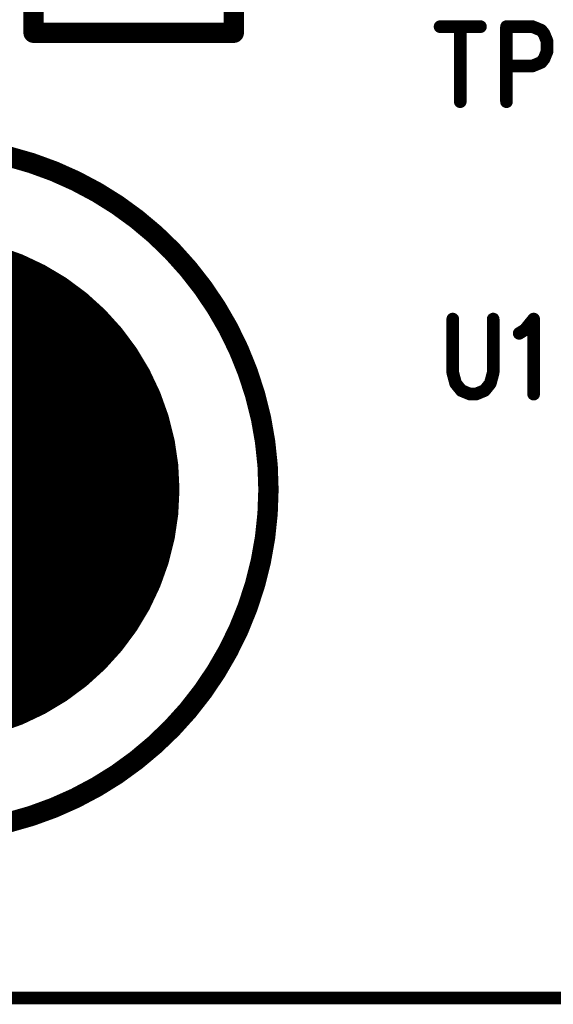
# Model space of a CAD drawing. Extents: x 2 to 38, y 2.4 to 29.6.
# Tile 35 of 93: x 12.9 to 13.9, y 13.3 to 15.1. Entities that reach past the tile are written whole.
import ezdxf

# ---------------------------------------------------------------- set-up
doc = ezdxf.new("R2010")
doc.units = 0
doc.layers.get('0').update_dxf_attribs({"linetype": 'CONTINUOUS'})
doc.layers.add('adt001026', color=1, linetype='CONTINUOUS')

# ---------------------------------------------------------------- blocks, each defined once
blk = doc.blocks.new('D11')
at = {"const_width": 0.0115}
blk.add_lwpolyline([(-0.00575, 0, 1), (0.00575, 0, 1)], format="xyb", close=True, dxfattribs=at)
blk = doc.blocks.new('D13')
at = {"const_width": 0.0185}
blk.add_lwpolyline([(-0.00925, 0, 1), (0.00925, 0, 1)], format="xyb", close=True, dxfattribs=at)
blk = doc.blocks.new('D32')
at = {"const_width": 0.4623}
blk.add_lwpolyline([(-0.23115, 0, 1), (0.23115, 0, 1)], format="xyb", close=True, dxfattribs=at)

msp = doc.modelspace()

# ---------------------------------------------------------------- linework, layer by layer
at = {"layer": 'adt001026', "color": 1}
for points, const_width in [([(12.9068, 15.0622), (12.9068, 19.7947)], 0.037), ([(13.2709, 19.7947), (13.2709, 15.0622)], 0.037), ([(13.2709, 15.0622), (12.9068, 15.0622)], 0.037), ([(13.646, 15.0733), (13.7195, 15.0733)], 0.023), ([(13.6827, 15.0733), (13.6827, 14.9368)], 0.023), ([(13.7668, 15.0733), (13.7668, 14.9368)], 0.023), ([(13.7668, 15.0733), (13.8141, 15.0733)], 0.023), ([(13.8141, 15.0733), (13.8299, 15.0668)], 0.023), ([(13.8299, 15.0668), (13.8351, 15.0603)], 0.023), ([(13.8351, 15.0603), (13.8404, 15.0473)], 0.023), ([(13.8404, 15.0473), (13.8404, 15.0278)], 0.023), ([(13.8404, 15.0278), (13.8351, 15.0148)], 0.023), ([(13.8351, 15.0148), (13.8299, 15.0083)], 0.023), ([(13.8141, 15.0018), (13.7668, 15.0018)], 0.023), ([(13.8299, 15.0083), (13.8141, 15.0018)], 0.023), ([(12.9028, 14.8253), (12.8609, 14.8373)], 0.037), ([(12.9437, 14.8104), (12.9028, 14.8253)], 0.037), ([(12.9835, 14.7926), (12.9437, 14.8104)], 0.037), ([(13.0219, 14.7722), (12.9835, 14.7926)], 0.037), ([(13.0589, 14.7491), (13.0219, 14.7722)], 0.037), ([(13.0941, 14.7235), (13.0589, 14.7491)], 0.037), ([(13.1275, 14.6955), (13.0941, 14.7235)], 0.037), ([(13.1588, 14.6652), (13.1275, 14.6955)], 0.037), ([(13.1879, 14.6328), (13.1588, 14.6652)], 0.037), ([(13.2147, 14.5985), (13.1879, 14.6328)], 0.037), ([(13.2391, 14.5624), (13.2147, 14.5985)], 0.037), ([(13.2609, 14.5247), (13.2391, 14.5624)], 0.037), ([(13.28, 14.4855), (13.2609, 14.5247)], 0.037), ([(13.6691, 14.5416), (13.6691, 14.4441)], 0.023), ([(13.7426, 14.4441), (13.7426, 14.5416)], 0.023), ([(13.8004, 14.5221), (13.8162, 14.5416)], 0.023), ([(13.8162, 14.5416), (13.8162, 14.4051)], 0.023), ([(13.7899, 14.5156), (13.8004, 14.5221)], 0.023), ([(13.2963, 14.4451), (13.28, 14.4855)], 0.037), ([(13.3097, 14.4037), (13.2963, 14.4451)], 0.037), ([(13.6691, 14.4441), (13.6743, 14.4246)], 0.023), ([(13.7374, 14.4246), (13.7426, 14.4441)], 0.023), ([(13.6743, 14.4246), (13.6848, 14.4116)], 0.023), ([(13.7269, 14.4116), (13.7374, 14.4246)], 0.023), ([(13.3203, 14.3615), (13.3097, 14.4037)], 0.037), ([(13.6848, 14.4116), (13.7006, 14.4051)], 0.023), ([(13.7006, 14.4051), (13.7111, 14.4051)], 0.023), ([(13.7111, 14.4051), (13.7269, 14.4116)], 0.023), ([(13.3278, 14.3186), (13.3203, 14.3615)], 0.037), ([(13.3324, 14.2752), (13.3278, 14.3186)], 0.037), ([(13.3339, 14.2317), (13.3324, 14.2752)], 0.037), ([(13.3323, 14.1874), (13.3339, 14.231)], 0.037), ([(13.3339, 14.2317), (13.3339, 14.2317)], 0.037), ([(13.3339, 14.231), (13.3339, 14.2317)], 0.037), ([(13.3277, 14.1441), (13.3323, 14.1874)], 0.037), ([(13.3201, 14.1013), (13.3277, 14.1441)], 0.037), ([(13.3095, 14.059), (13.3201, 14.1013)], 0.037), ([(13.296, 14.0176), (13.3095, 14.059)], 0.037), ([(13.2797, 13.9772), (13.296, 14.0176)], 0.037), ([(13.2605, 13.9381), (13.2797, 13.9772)], 0.037), ([(13.2387, 13.9004), (13.2605, 13.9381)], 0.037), ([(13.2143, 13.8643), (13.2387, 13.9004)], 0.037), ([(13.1875, 13.83), (13.2143, 13.8643)], 0.037), ([(13.1583, 13.7977), (13.1875, 13.83)], 0.037), ([(13.1269, 13.7675), (13.1583, 13.7977)], 0.037), ([(13.0935, 13.7395), (13.1269, 13.7675)], 0.037), ([(13.0583, 13.7139), (13.0935, 13.7395)], 0.037), ([(13.0213, 13.6909), (13.0583, 13.7139)], 0.037), ([(12.9828, 13.6705), (13.0213, 13.6909)], 0.037), ([(12.943, 13.6528), (12.9828, 13.6705)], 0.037), ([(12.9021, 13.6379), (12.943, 13.6528)], 0.037), ([(12.8602, 13.626), (12.9021, 13.6379)], 0.037), ([(22.881, 13.3071), (5.5438, 13.3071)], 0.023)]:
    msp.add_lwpolyline(points, dxfattribs=dict(at, const_width=const_width))

# ---------------------------------------------------------------- block references
at = {"layer": 'adt001026'}
for name, p in [('D13', (12.9068, 15.0622)), ('D13', (13.2709, 15.0622)), ('D11', (13.646, 15.0733)), ('D11', (13.6827, 15.0733)), ('D11', (13.7195, 15.0733)), ('D11', (13.7668, 15.0733)), ('D11', (13.7668, 15.0733)), ('D11', (13.8141, 15.0733)), ('D11', (13.8299, 15.0668)), ('D11', (13.8351, 15.0603)), ('D11', (13.8404, 15.0473)), ('D11', (13.8404, 15.0278)), ('D11', (13.8351, 15.0148)), ('D11', (13.7668, 15.0018)), ('D11', (13.8141, 15.0018)), ('D11', (13.8299, 15.0083)), ('D11', (13.6827, 14.9368)), ('D11', (13.7668, 14.9368)), ('D13', (12.9028, 14.8253)), ('D13', (12.9437, 14.8104)), ('D13', (12.9835, 14.7926)), ('D13', (13.0219, 14.7722)), ('D13', (13.0589, 14.7491)), ('D13', (13.0941, 14.7235)), ('D13', (13.1275, 14.6955)), ('D32', (12.7098, 14.2317)), ('D13', (13.1588, 14.6652)), ('D13', (13.1879, 14.6328)), ('D13', (13.2147, 14.5985)), ('D13', (13.2391, 14.5624)), ('D13', (13.2609, 14.5247)), ('D11', (13.6691, 14.5416)), ('D11', (13.7426, 14.5416)), ('D11', (13.8162, 14.5416)), ('D11', (13.7899, 14.5156)), ('D11', (13.8004, 14.5221)), ('D13', (13.28, 14.4855)), ('D13', (13.2963, 14.4451)), ('D11', (13.6691, 14.4441)), ('D11', (13.7426, 14.4441)), ('D11', (13.6743, 14.4246)), ('D11', (13.7374, 14.4246)), ('D13', (13.3097, 14.4037)), ('D11', (13.6848, 14.4116)), ('D11', (13.7006, 14.4051)), ('D11', (13.7111, 14.4051)), ('D11', (13.7269, 14.4116)), ('D11', (13.8162, 14.4051)), ('D13', (13.3203, 14.3615)), ('D13', (13.3278, 14.3186)), ('D13', (13.3324, 14.2752)), ('D13', (13.3339, 14.2317)), ('D13', (13.3339, 14.2317)), ('D13', (13.3339, 14.2317)), ('D13', (13.3339, 14.231)), ('D13', (13.3323, 14.1874)), ('D13', (13.3277, 14.1441)), ('D13', (13.3201, 14.1013)), ('D13', (13.3095, 14.059)), ('D13', (13.296, 14.0176)), ('D13', (13.2797, 13.9772)), ('D13', (13.2605, 13.9381)), ('D13', (13.2387, 13.9004)), ('D13', (13.2143, 13.8643)), ('D13', (13.1875, 13.83)), ('D13', (13.1583, 13.7977)), ('D13', (13.1269, 13.7675)), ('D13', (13.0935, 13.7395)), ('D13', (13.0583, 13.7139)), ('D13', (13.0213, 13.6909)), ('D13', (12.9828, 13.6705)), ('D13', (12.943, 13.6528)), ('D13', (12.9021, 13.6379))]:
    msp.add_blockref(name, p, dxfattribs=at)

doc.saveas('drawing.dxf')
